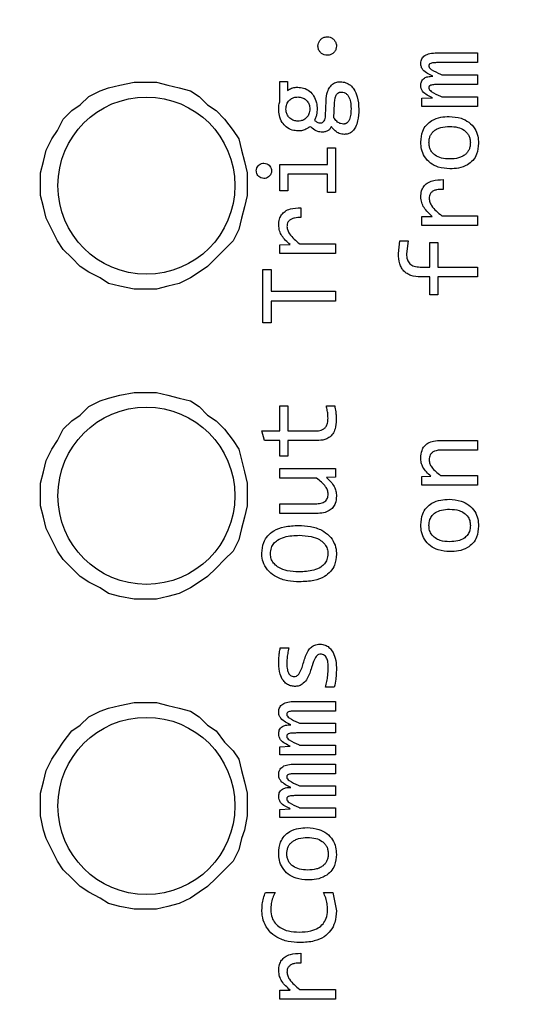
# Model space of a CAD drawing. Header units: millimetres. Extents: x 0 to 420, y 0 to 297.
# Tile 119 of 145: x 203.76 to 205.5, y 191.24 to 194.57. Entities that reach past the tile are written whole.
import ezdxf

# ---------------------------------------------------------------- set-up
doc = ezdxf.new("R2010")
doc.units = ezdxf.units.MM
doc.styles.add('SLDTEXTSTYLE0', font='TXT', dxfattribs={"width": 0.75})
doc.dimstyles.new('SLDDIMSTYLE0', dxfattribs={"dimtxt": 3.5, "dimasz": 3.302, "dimexe": 0, "dimexo": 0.0625, "dimgap": 0.875, "dimtad": 1, "dimlfac": 5, "dimrnd": 1e-09, "dimzin": 12, "dimdsep": 46, "dimtxsty": 'SLDTEXTSTYLE0', "dimsah": 1, "dimcen": 0.09, "dimadec": 0, "dimazin": 3, "dimtfac": 1, "dimtofl": 0, "dimtmove": 0, "dimatfit": 3, "dimfxl": 1, "dimfrac": 2, "dimtolj": 1, "dimtzin": 12, "dimarcsym": 0})

# ---------------------------------------------------------------- blocks, each defined once
blk = doc.blocks.new('_D_2')
at = {"color": 7, "linetype": 'Continuous', "lineweight": 18}
for p, q in [((185.436, 191.7553), (185.436, 250.8462)), ((235.436, 223.7553), (235.436, 250.8462)), ((235.436, 249.8462), (185.436, 249.8462))]:
    blk.add_line(p, q, dxfattribs=at)
for points in [[(185.436, 249.8462), (188.738, 249.3382), (188.738, 250.3542)], [(235.436, 249.8462), (232.134, 250.3542), (232.134, 249.3382)]]:
    blk.add_solid(points, dxfattribs=at)
at = {"color": 7, "linetype": 'Continuous', "lineweight": 18, "insert": (206.5569, 254.3579), "char_height": 3.5, "attachment_point": 1, "style": 'SLDTEXTSTYLE0'}
blk.add_mtext('250', dxfattribs=at)
blk = doc.blocks.new('_D_5')
at = {"color": 7, "linetype": 'Continuous', "lineweight": 18}
for p, q in [((186.436, 221.3553), (271.0027, 221.3553)), ((270.0027, 160.1553), (270.0027, 221.3553)), ((186.436, 160.1553), (271.0027, 160.1553))]:
    blk.add_line(p, q, dxfattribs=at)
for points in [[(270.0027, 221.3553), (269.4947, 218.0533), (270.5107, 218.0533)], [(270.0027, 160.1553), (270.5107, 163.4573), (269.4947, 163.4573)]]:
    blk.add_solid(points, dxfattribs=at)
at = {"color": 7, "linetype": 'Continuous', "lineweight": 18, "insert": (265.491, 186.8762), "char_height": 3.5, "attachment_point": 1, "rotation": 90, "style": 'SLDTEXTSTYLE0'}
blk.add_mtext('306', dxfattribs=at)

msp = doc.modelspace()

# ---------------------------------------------------------------- linework, layer by layer
at = {"color": 7, "linetype": 'Continuous', "lineweight": 25}
for p, q in [((205.1721, 194.4616), (205.3096, 194.4616)), ((205.3096, 194.4616), (205.3096, 194.4287)), ((205.3096, 194.4287), (205.1738, 194.4287)), ((204.639, 194.3647), (204.6657, 194.3647)), ((204.639, 194.2962), (204.639, 194.3647)), ((204.6657, 194.3647), (204.6657, 194.3345)), ((205.1881, 194.3875), (205.3096, 194.3875)), ((205.3096, 194.3875), (205.3096, 194.3547)), ((203.9918, 194.3142), (204.0302, 194.3334)), ((204.0302, 194.3334), (204.059, 194.3429)), ((204.059, 194.3429), (204.0973, 194.3525)), ((204.0973, 194.3525), (204.1453, 194.3621)), ((204.1453, 194.3621), (204.2219, 194.3621)), ((204.2219, 194.3621), (204.2603, 194.3525)), ((204.2603, 194.3525), (204.2987, 194.3429)), ((204.2987, 194.3429), (204.337, 194.3334)), ((204.337, 194.3334), (204.3658, 194.3142)), ((205.3096, 194.3547), (205.1773, 194.3547)), ((203.9631, 194.2854), (203.9918, 194.3142)), ((204.3658, 194.3142), (204.3946, 194.2854)), ((204.7944, 194.2497), (204.7962, 194.2992)), ((205.1207, 194.308), (205.1566, 194.3095)), ((205.1207, 194.2806), (205.1207, 194.308)), ((205.1881, 194.3135), (205.3096, 194.3135)), ((205.3096, 194.3135), (205.3096, 194.2806)), ((203.9055, 194.2375), (203.9343, 194.2662)), ((203.9343, 194.2662), (203.9631, 194.2854)), ((204.3946, 194.2854), (204.4233, 194.2662)), ((204.4233, 194.2662), (204.4521, 194.2375)), ((204.8228, 194.2415), (204.8246, 194.2909)), ((205.3096, 194.2806), (205.1207, 194.2806)), ((203.8863, 194.1991), (203.9055, 194.2375)), ((204.4521, 194.2375), (204.4809, 194.1991)), ((203.8672, 194.1703), (203.8863, 194.1991)), ((204.4809, 194.1991), (204.5, 194.1703)), ((203.848, 194.132), (203.8672, 194.1703)), ((204.5, 194.1703), (204.5096, 194.132)), ((203.8384, 194.0936), (203.848, 194.132)), ((204.5096, 194.132), (204.5192, 194.0936)), ((204.8006, 194.1401), (204.8279, 194.1401)), ((204.8006, 194.0839), (204.8006, 194.1401)), ((204.8279, 194.1401), (204.8279, 193.9887)), ((203.8288, 194.0553), (203.8384, 194.0936)), ((204.5192, 194.0936), (204.5288, 194.0553)), ((204.639, 194.0839), (204.8006, 194.0839)), ((204.639, 193.9949), (204.639, 194.0839)), ((203.8288, 193.9786), (203.8288, 194.0553)), ((204.5288, 194.0553), (204.5288, 193.9786)), ((204.6662, 194.0509), (204.6662, 193.9949)), ((204.8006, 194.0509), (204.6662, 194.0509)), ((204.8006, 193.9887), (204.8006, 194.0509)), ((205.1928, 194.0327), (205.1928, 193.9996)), ((203.8384, 193.9402), (203.8288, 193.9786)), ((204.5288, 193.9786), (204.5192, 193.9402)), ((204.6662, 193.9949), (204.639, 193.9949)), ((204.8279, 193.9887), (204.8006, 193.9887)), ((203.848, 193.9018), (203.8384, 193.9402)), ((204.5192, 193.9402), (204.5096, 193.9018)), ((204.7111, 193.9374), (204.7111, 193.9043)), ((203.8672, 193.8635), (203.848, 193.9018)), ((204.5096, 193.9018), (204.5, 193.8635)), ((205.1207, 193.9075), (205.1555, 193.9084)), ((205.1207, 193.8776), (205.1207, 193.9075)), ((205.1884, 193.9106), (205.3096, 193.9106)), ((205.3096, 193.9106), (205.3096, 193.8776)), ((205.3096, 193.8776), (205.1207, 193.8776)), ((203.8863, 193.8251), (203.8672, 193.8635)), ((204.5, 193.8635), (204.4809, 193.8251)), ((203.9055, 193.7964), (203.8863, 193.8251)), ((204.4809, 193.8251), (204.4233, 193.7676)), ((204.639, 193.8122), (204.6739, 193.8131)), ((204.639, 193.7822), (204.639, 193.8122)), ((204.7067, 193.8153), (204.8279, 193.8153)), ((204.8279, 193.8153), (204.8279, 193.7822)), ((205.0414, 193.7821), (205.046, 193.8255)), ((205.046, 193.8255), (205.0742, 193.8255)), ((205.0742, 193.8255), (205.0687, 193.781)), ((205.148, 193.8198), (205.1754, 193.8198)), ((205.148, 193.7367), (205.148, 193.8198)), ((205.1754, 193.8198), (205.1754, 193.7367)), ((203.9343, 193.7676), (203.9055, 193.7964)), ((203.9631, 193.7388), (203.9343, 193.7676)), ((204.4233, 193.7676), (204.3946, 193.7388)), ((204.8279, 193.7822), (204.639, 193.7822)), ((203.9918, 193.7197), (203.9631, 193.7388)), ((204.3946, 193.7388), (204.3658, 193.7197)), ((205.115, 193.7367), (205.148, 193.7367)), ((205.1754, 193.7367), (205.3096, 193.7367)), ((205.3096, 193.7367), (205.3096, 193.7034)), ((204.0302, 193.7005), (203.9918, 193.7197)), ((204.059, 193.6813), (204.0302, 193.7005)), ((204.337, 193.7005), (204.2987, 193.6813)), ((204.3658, 193.7197), (204.337, 193.7005)), ((204.582, 193.7282), (204.6106, 193.7282)), ((204.582, 193.5484), (204.582, 193.7282)), ((204.6106, 193.7282), (204.6106, 193.6553)), ((205.148, 193.7034), (205.1167, 193.7034)), ((205.148, 193.6426), (205.148, 193.7034)), ((205.1754, 193.7034), (205.1754, 193.6426)), ((205.3096, 193.7034), (205.1754, 193.7034)), ((204.0973, 193.6717), (204.059, 193.6813)), ((204.1453, 193.6621), (204.0973, 193.6717)), ((204.2603, 193.6717), (204.2219, 193.6621)), ((204.2987, 193.6813), (204.2603, 193.6717)), ((204.2219, 193.6621), (204.1453, 193.6621)), ((204.6106, 193.6553), (204.8279, 193.6553)), ((204.8279, 193.6553), (204.8279, 193.6213)), ((205.1754, 193.6426), (205.148, 193.6426)), ((204.6106, 193.6213), (204.6106, 193.5484)), ((204.8279, 193.6213), (204.6106, 193.6213)), ((204.6106, 193.5484), (204.582, 193.5484)), ((204.059, 193.2931), (204.0973, 193.3027)), ((204.0973, 193.3027), (204.1453, 193.3123)), ((204.1453, 193.3123), (204.2219, 193.3123)), ((204.2219, 193.3123), (204.2603, 193.3027)), ((204.2603, 193.3027), (204.2987, 193.2931)), ((203.9918, 193.2643), (204.0302, 193.2835)), ((204.0302, 193.2835), (204.059, 193.2931)), ((204.2987, 193.2931), (204.337, 193.2835)), ((204.337, 193.2835), (204.3658, 193.2643)), ((204.639, 193.2668), (204.6666, 193.2668)), ((204.639, 193.182), (204.639, 193.2668)), ((204.6666, 193.2668), (204.6666, 193.182)), ((204.7971, 193.2668), (204.8253, 193.2668)), ((203.9343, 193.2164), (203.9631, 193.2355)), ((203.9631, 193.2355), (203.9918, 193.2643)), ((204.3658, 193.2643), (204.3946, 193.2355)), ((204.3946, 193.2355), (204.4233, 193.2164)), ((203.9055, 193.1876), (203.9343, 193.2164)), ((204.4233, 193.2164), (204.4521, 193.1876)), ((203.8863, 193.1492), (203.9055, 193.1876)), ((204.4521, 193.1876), (204.4809, 193.1492)), ((204.5787, 193.182), (204.639, 193.182)), ((204.587, 193.1491), (204.5787, 193.182)), ((204.6666, 193.182), (204.7625, 193.182)), ((203.8672, 193.1205), (203.8863, 193.1492)), ((204.4809, 193.1492), (204.5, 193.1205)), ((204.639, 193.1491), (204.587, 193.1491)), ((204.639, 193.0962), (204.639, 193.1491)), ((204.6666, 193.1491), (204.6666, 193.0962)), ((204.7651, 193.1491), (204.6666, 193.1491)), ((205.1862, 193.15), (205.3096, 193.15)), ((205.3096, 193.15), (205.3096, 193.1172)), ((203.848, 193.0821), (203.8672, 193.1205)), ((204.5, 193.1205), (204.5192, 193.0438)), ((205.3096, 193.1172), (205.1888, 193.1172)), ((203.8384, 193.0438), (203.848, 193.0821)), ((204.6666, 193.0962), (204.639, 193.0962)), ((203.8288, 193.0054), (203.8384, 193.0438)), ((204.5192, 193.0438), (204.5288, 193.0054)), ((204.639, 193.0546), (204.8279, 193.0546)), ((204.639, 193.0217), (204.639, 193.0546)), ((204.8279, 193.0546), (204.8279, 193.025)), ((203.8288, 192.9287), (203.8288, 193.0054)), ((204.5288, 193.0054), (204.5288, 192.9287)), ((204.7642, 193.0217), (204.639, 193.0217)), ((204.8279, 193.025), (204.7975, 193.0239)), ((205.1207, 193.0273), (205.1511, 193.0286)), ((205.1207, 192.998), (205.1207, 193.0273)), ((205.3096, 192.998), (205.1207, 192.998)), ((205.1842, 193.0308), (205.3096, 193.0308)), ((205.3096, 193.0308), (205.3096, 192.998)), ((204.639, 192.9353), (204.7598, 192.9353)), ((204.639, 192.9025), (204.639, 192.9353)), ((203.8384, 192.8903), (203.8288, 192.9287)), ((204.5288, 192.9287), (204.5192, 192.8903)), ((204.7625, 192.9025), (204.639, 192.9025)), ((203.848, 192.852), (203.8384, 192.8903)), ((204.5192, 192.8903), (204.5096, 192.852)), ((203.8672, 192.8136), (203.848, 192.852)), ((204.5096, 192.852), (204.5, 192.8136)), ((203.8863, 192.7753), (203.8672, 192.8136)), ((204.5, 192.8136), (204.4809, 192.7753)), ((203.9055, 192.7465), (203.8863, 192.7753)), ((204.4809, 192.7753), (204.4521, 192.7465)), ((203.9343, 192.7177), (203.9055, 192.7465)), ((204.4521, 192.7465), (204.4233, 192.7177)), ((203.9631, 192.689), (203.9343, 192.7177)), ((204.4233, 192.7177), (204.3946, 192.689)), ((203.9918, 192.6698), (203.9631, 192.689)), ((204.0302, 192.6506), (203.9918, 192.6698)), ((204.3658, 192.6698), (204.337, 192.6506)), ((204.3946, 192.689), (204.3658, 192.6698)), ((204.059, 192.6314), (204.0302, 192.6506)), ((204.0973, 192.6219), (204.059, 192.6314)), ((204.2987, 192.6314), (204.2603, 192.6219)), ((204.337, 192.6506), (204.2987, 192.6314)), ((204.1453, 192.6123), (204.0973, 192.6219)), ((204.2219, 192.6123), (204.1453, 192.6123)), ((204.2603, 192.6219), (204.2219, 192.6123)), ((204.641, 192.4476), (204.6701, 192.4476)), ((204.824, 192.3145), (204.7938, 192.3145)), ((204.6904, 192.2662), (204.8279, 192.2662)), ((204.8279, 192.2662), (204.8279, 192.2334)), ((203.9918, 192.2145), (204.0302, 192.2336)), ((204.0302, 192.2336), (204.059, 192.2432)), ((204.059, 192.2432), (204.0973, 192.2528)), ((204.0973, 192.2528), (204.1453, 192.2624)), ((204.1453, 192.2624), (204.2219, 192.2624)), ((204.2219, 192.2624), (204.2603, 192.2528)), ((204.2603, 192.2528), (204.2987, 192.2432)), ((204.2987, 192.2432), (204.337, 192.2336)), ((204.337, 192.2336), (204.3658, 192.2145)), ((204.8279, 192.2334), (204.6922, 192.2334)), ((203.9631, 192.1857), (203.9918, 192.2145)), ((204.3658, 192.2145), (204.3946, 192.1857)), ((203.9055, 192.1282), (203.9343, 192.1665)), ((203.9343, 192.1665), (203.9631, 192.1857)), ((204.3946, 192.1857), (204.4233, 192.1665)), ((204.4233, 192.1665), (204.4521, 192.1282)), ((204.7065, 192.1922), (204.8279, 192.1922)), ((204.8279, 192.1922), (204.8279, 192.1593)), ((204.8279, 192.1593), (204.6957, 192.1593)), ((203.8672, 192.0706), (203.8863, 192.0994)), ((203.8863, 192.0994), (203.9055, 192.1282)), ((204.4521, 192.1282), (204.4809, 192.0994)), ((204.4809, 192.0994), (204.5, 192.0706)), ((204.639, 192.1126), (204.675, 192.1142)), ((204.639, 192.0853), (204.639, 192.1126)), ((204.7065, 192.1181), (204.8279, 192.1181)), ((204.8279, 192.1181), (204.8279, 192.0853)), ((203.848, 192.0322), (203.8672, 192.0706)), ((204.5, 192.0706), (204.5096, 192.0322)), ((204.8279, 192.0853), (204.639, 192.0853)), ((203.8384, 191.9939), (203.848, 192.0322)), ((204.5096, 192.0322), (204.5192, 191.9939)), ((204.6904, 192.0542), (204.8279, 192.0542)), ((204.8279, 192.0542), (204.8279, 192.0214)), ((204.8279, 192.0214), (204.6922, 192.0214)), ((203.8288, 191.9556), (203.8384, 191.9939)), ((204.5192, 191.9939), (204.5288, 191.9556)), ((204.7065, 191.9802), (204.8279, 191.9802)), ((204.8279, 191.9802), (204.8279, 191.9473)), ((203.8288, 191.8788), (203.8288, 191.9556)), ((204.5288, 191.9556), (204.5288, 191.8788)), ((204.8279, 191.9473), (204.6957, 191.9473)), ((204.639, 191.9006), (204.675, 191.9021)), ((204.639, 191.8733), (204.639, 191.9006)), ((204.7065, 191.9061), (204.8279, 191.9061)), ((204.8279, 191.9061), (204.8279, 191.8733)), ((203.8384, 191.8309), (203.8288, 191.8788)), ((204.5288, 191.8788), (204.5192, 191.8309)), ((204.8279, 191.8733), (204.639, 191.8733)), ((203.848, 191.8021), (203.8384, 191.8309)), ((203.8863, 191.7254), (203.848, 191.8021)), ((204.5096, 191.8021), (204.5, 191.7638)), ((204.5192, 191.8309), (204.5096, 191.8021)), ((204.5, 191.7638), (204.4809, 191.7254)), ((203.9055, 191.6966), (203.8863, 191.7254)), ((204.4809, 191.7254), (204.4521, 191.6966)), ((203.9343, 191.6679), (203.9055, 191.6966)), ((203.9631, 191.6391), (203.9343, 191.6679)), ((204.4233, 191.6679), (204.3946, 191.6391)), ((204.4521, 191.6966), (204.4233, 191.6679)), ((203.9918, 191.6199), (203.9631, 191.6391)), ((204.3946, 191.6391), (204.3658, 191.6199)), ((204.0302, 191.6007), (203.9918, 191.6199)), ((204.059, 191.5816), (204.0302, 191.6007)), ((204.337, 191.6007), (204.2987, 191.5816)), ((204.3658, 191.6199), (204.337, 191.6007)), ((204.5908, 191.6196), (204.6236, 191.6196)), ((204.7871, 191.6196), (204.8187, 191.6196)), ((204.8187, 191.6196), (204.831, 191.5577)), ((204.0973, 191.572), (204.059, 191.5816)), ((204.1453, 191.5624), (204.0973, 191.572)), ((204.2603, 191.572), (204.2219, 191.5624)), ((204.2987, 191.5816), (204.2603, 191.572)), ((204.2219, 191.5624), (204.1453, 191.5624)), ((204.7111, 191.4134), (204.7111, 191.3804)), ((204.639, 191.2882), (204.6739, 191.2891)), ((204.639, 191.2583), (204.639, 191.2882)), ((204.7067, 191.2913), (204.8279, 191.2913)), ((204.8279, 191.2913), (204.8279, 191.2583)), ((204.8279, 191.2583), (204.639, 191.2583))]:
    msp.add_line(p, q, dxfattribs=at)
for centre in [(204.1873, 194.0123), (204.1873, 192.9623), (204.1873, 191.9123)]:
    msp.add_circle(centre, 0.3, dxfattribs=at)
for points, knots in [([(204.7686, 194.4848), (204.7689, 194.4882), (204.7696, 194.4951), (204.7748, 194.5044), (204.7826, 194.5116), (204.7916, 194.5156), (204.7976, 194.5159), (204.8001, 194.5161)], [0, 0, 0, 0, 0.205922, 0.418751, 0.63413, 0.845747, 1, 1, 1, 1]), ([(204.8001, 194.5161), (204.8035, 194.5158), (204.8104, 194.5152), (204.8196, 194.5099), (204.8267, 194.5021), (204.8307, 194.4932), (204.8311, 194.4873), (204.8312, 194.4848)], [0, 0, 0, 0, 0.207761, 0.417805, 0.633144, 0.848752, 1, 1, 1, 1]), ([(204.8001, 194.4535), (204.7968, 194.4538), (204.7898, 194.4544), (204.7803, 194.4596), (204.7731, 194.4676), (204.7691, 194.4765), (204.7688, 194.4824), (204.7686, 194.4848)], [0, 0, 0, 0, 0.205642, 0.424851, 0.638614, 0.853266, 1, 1, 1, 1]), ([(204.8312, 194.4848), (204.8309, 194.4814), (204.8303, 194.4745), (204.8251, 194.4652), (204.8172, 194.458), (204.8084, 194.454), (204.8025, 194.4537), (204.8001, 194.4535)], [0, 0, 0, 0, 0.207456, 0.4239, 0.637464, 0.856167, 1, 1, 1, 1]), ([(205.1172, 194.4259), (205.1173, 194.4287), (205.1176, 194.4341), (205.1203, 194.4416), (205.1247, 194.448), (205.1335, 194.4551), (205.1498, 194.4608), (205.164, 194.4613), (205.1721, 194.4616)], [0, 0, 0, 0, 0.113767, 0.217835, 0.319076, 0.424913, 0.673885, 1, 1, 1, 1]), ([(205.1582, 194.3827), (205.1521, 194.3855), (205.14, 194.3911), (205.1258, 194.4014), (205.1181, 194.4141), (205.1175, 194.4218), (205.1172, 194.4259)], [0, 0, 0, 0, 0.31625, 0.635739, 0.810009, 1, 1, 1, 1]), ([(205.1738, 194.4287), (205.1691, 194.4287), (205.1622, 194.4286), (205.1536, 194.4273), (205.149, 194.4257), (205.1462, 194.4236), (205.1448, 194.4211), (205.1445, 194.419), (205.1445, 194.4179), (205.1445, 194.4177)], [0, 0, 0, 0, 0.408585, 0.594688, 0.749913, 0.823429, 0.897766, 0.988773, 1, 1, 1, 1]), ([(205.1445, 194.4177), (205.1446, 194.4165), (205.1448, 194.4141), (205.1475, 194.4097), (205.1598, 194.4), (205.1747, 194.394), (205.1866, 194.3883), (205.1881, 194.3875)], [0, 0, 0, 0, 0.065091, 0.130118, 0.275725, 0.908164, 1, 1, 1, 1]), ([(205.1172, 194.3514), (205.1175, 194.3556), (205.118, 194.3627), (205.123, 194.3714), (205.1305, 194.3776), (205.1425, 194.3821), (205.1523, 194.3824), (205.1582, 194.3827)], [0, 0, 0, 0, 0.213067, 0.357279, 0.501566, 0.700922, 1, 1, 1, 1]), ([(204.6657, 194.3345), (204.6701, 194.3373), (204.6791, 194.3431), (204.6913, 194.3453), (204.6983, 194.3455), (204.6999, 194.3455)], [0, 0, 0, 0, 0.42764, 0.869637, 1, 1, 1, 1]), ([(204.6999, 194.3455), (204.7066, 194.345), (204.7212, 194.3439), (204.7405, 194.3334), (204.7558, 194.3158), (204.7644, 194.2945), (204.7654, 194.2788), (204.7658, 194.2717)], [0, 0, 0, 0, 0.182601, 0.392004, 0.576066, 0.806811, 1, 1, 1, 1]), ([(204.7962, 194.2992), (204.7971, 194.3098), (204.7985, 194.3262), (204.8082, 194.3465), (204.8206, 194.3585), (204.8338, 194.3636), (204.8416, 194.3639), (204.8444, 194.364)], [0, 0, 0, 0, 0.348862, 0.542501, 0.737895, 0.906935, 1, 1, 1, 1]), ([(204.8444, 194.364), (204.8506, 194.3634), (204.8629, 194.3622), (204.879, 194.3528), (204.8932, 194.3366), (204.9051, 194.309), (204.9063, 194.2854), (204.907, 194.2713)], [0, 0, 0, 0, 0.147756, 0.294127, 0.435317, 0.661553, 1, 1, 1, 1]), ([(205.1566, 194.3095), (205.1506, 194.3124), (205.1386, 194.3183), (205.1246, 194.3287), (205.1179, 194.3411), (205.1174, 194.3481), (205.1172, 194.3514)], [0, 0, 0, 0, 0.328218, 0.660028, 0.837061, 1, 1, 1, 1]), ([(205.1773, 194.3547), (205.1729, 194.3546), (205.1639, 194.3545), (205.1537, 194.3535), (205.1479, 194.3508), (205.1459, 194.349), (205.1447, 194.3465), (205.1446, 194.3446), (205.1445, 194.3435)], [0, 0, 0, 0, 0.352782, 0.707317, 0.788022, 0.848852, 0.909866, 1, 1, 1, 1]), ([(205.1445, 194.3435), (205.1446, 194.3423), (205.1449, 194.3399), (205.1475, 194.3354), (205.1599, 194.3256), (205.1747, 194.3194), (205.1868, 194.3141), (205.1881, 194.3135)], [0, 0, 0, 0, 0.064616, 0.128947, 0.276226, 0.918747, 1, 1, 1, 1]), ([(204.6602, 194.2717), (204.6607, 194.2772), (204.6616, 194.2879), (204.67, 194.3011), (204.6812, 194.309), (204.6917, 194.3121), (204.6981, 194.3124), (204.7005, 194.3125)], [0, 0, 0, 0, 0.257694, 0.496778, 0.701337, 0.884985, 1, 1, 1, 1]), ([(204.7005, 194.3125), (204.7055, 194.312), (204.7153, 194.311), (204.7281, 194.3036), (204.7367, 194.2929), (204.7406, 194.2818), (204.741, 194.2747), (204.7411, 194.2717)], [0, 0, 0, 0, 0.22952, 0.459272, 0.668882, 0.861081, 1, 1, 1, 1]), ([(204.8246, 194.2909), (204.825, 194.2963), (204.8257, 194.3057), (204.8291, 194.3169), (204.8337, 194.3239), (204.839, 194.3276), (204.8441, 194.3289), (204.847, 194.329), (204.848, 194.329)], [0, 0, 0, 0, 0.326684, 0.562415, 0.693287, 0.825334, 0.940812, 1, 1, 1, 1]), ([(204.848, 194.329), (204.8514, 194.3286), (204.8579, 194.3279), (204.8667, 194.3223), (204.8744, 194.3117), (204.8801, 194.2948), (204.8805, 194.281), (204.8808, 194.2735)], [0, 0, 0, 0, 0.14214, 0.270318, 0.422242, 0.684936, 1, 1, 1, 1]), ([(204.6355, 194.2715), (204.6356, 194.2748), (204.6358, 194.2806), (204.6371, 194.2889), (204.6384, 194.2937), (204.639, 194.2962)], [0, 0, 0, 0, 0.400329, 0.698917, 1, 1, 1, 1]), ([(204.7014, 194.1976), (204.6947, 194.1981), (204.6801, 194.1992), (204.6608, 194.2097), (204.6456, 194.2273), (204.6368, 194.2486), (204.6359, 194.2643), (204.6355, 194.2715)], [0, 0, 0, 0, 0.182578, 0.391955, 0.575978, 0.805126, 1, 1, 1, 1]), ([(204.7005, 194.2307), (204.6958, 194.2312), (204.6861, 194.2321), (204.6736, 194.2393), (204.665, 194.2499), (204.6607, 194.2611), (204.6603, 194.2685), (204.6602, 194.2717)], [0, 0, 0, 0, 0.223182, 0.449177, 0.653835, 0.852777, 1, 1, 1, 1]), ([(204.7411, 194.2717), (204.7406, 194.2659), (204.7397, 194.2558), (204.732, 194.2432), (204.722, 194.2352), (204.711, 194.2312), (204.7038, 194.2309), (204.7005, 194.2307)], [0, 0, 0, 0, 0.2641998, 0.465315, 0.6672148, 0.849694, 1, 1, 1, 1]), ([(204.7658, 194.2717), (204.7655, 194.2664), (204.7651, 194.2572), (204.7622, 194.2441), (204.7587, 194.2368), (204.757, 194.2331)], [0, 0, 0, 0, 0.395849, 0.693539, 1, 1, 1, 1]), ([(204.8808, 194.2735), (204.8804, 194.2608), (204.88, 194.2443), (204.8712, 194.2277), (204.8649, 194.2227), (204.8597, 194.221), (204.8564, 194.2208), (204.8552, 194.2208)], [0, 0, 0, 0, 0.577856, 0.750512, 0.848256, 0.946226, 1, 1, 1, 1]), ([(204.907, 194.2713), (204.9066, 194.2578), (204.9058, 194.2369), (204.8976, 194.2119), (204.8881, 194.1976), (204.8769, 194.1894), (204.8666, 194.1863), (204.8603, 194.186), (204.8581, 194.186)], [0, 0, 0, 0, 0.36627, 0.567382, 0.711948, 0.826645, 0.941162, 1, 1, 1, 1]), ([(204.757, 194.2331), (204.7599, 194.2311), (204.7645, 194.2279), (204.7715, 194.2249), (204.7754, 194.2246), (204.7774, 194.2245)], [0, 0, 0, 0, 0.480424, 0.731485, 1, 1, 1, 1]), ([(204.7774, 194.2245), (204.7789, 194.2247), (204.7818, 194.2249), (204.7861, 194.2274), (204.7903, 194.2322), (204.7936, 194.24), (204.7941, 194.2462), (204.7944, 194.2497)], [0, 0, 0, 0, 0.129753, 0.259698, 0.43628, 0.694119, 1, 1, 1, 1]), ([(204.8552, 194.2208), (204.8519, 194.2211), (204.8447, 194.2216), (204.8333, 194.2278), (204.8268, 194.2357), (204.8233, 194.2408), (204.8228, 194.2415)], [0, 0, 0, 0, 0.251817, 0.536206, 0.937711, 1, 1, 1, 1]), ([(205.1172, 194.1596), (205.1182, 194.1724), (205.12, 194.1933), (205.1353, 194.2185), (205.1565, 194.2355), (205.1838, 194.2449), (205.2039, 194.2458), (205.2135, 194.2463)], [0, 0, 0, 0, 0.25756, 0.422809, 0.588337, 0.804258, 1, 1, 1, 1]), ([(205.2135, 194.2463), (205.2271, 194.2453), (205.2506, 194.2435), (205.281, 194.2282), (205.3007, 194.2065), (205.3115, 194.181), (205.3124, 194.1639), (205.3129, 194.1557)], [0, 0, 0, 0, 0.267713, 0.463614, 0.660669, 0.837728, 1, 1, 1, 1]), ([(204.742, 194.2126), (204.7387, 194.2101), (204.7309, 194.204), (204.7169, 194.1982), (204.7063, 194.1978), (204.7014, 194.1976)], [0, 0, 0, 0, 0.283372, 0.669361, 1, 1, 1, 1]), ([(204.7834, 194.1932), (204.7781, 194.1938), (204.7655, 194.195), (204.7523, 194.2041), (204.7444, 194.2107), (204.742, 194.2126)], [0, 0, 0, 0, 0.338821, 0.80046, 1, 1, 1, 1]), ([(204.814, 194.2122), (204.8124, 194.2092), (204.8092, 194.2034), (204.8007, 194.1971), (204.7918, 194.1937), (204.7858, 194.1934), (204.7834, 194.1932)], [0, 0, 0, 0, 0.266831, 0.520607, 0.814718, 1, 1, 1, 1]), ([(204.8581, 194.186), (204.8521, 194.1865), (204.8406, 194.1875), (204.8253, 194.1977), (204.818, 194.2071), (204.814, 194.2122)], [0, 0, 0, 0, 0.332584, 0.639605, 1, 1, 1, 1]), ([(205.1449, 194.1577), (205.1451, 194.1618), (205.1455, 194.1697), (205.1489, 194.1808), (205.1545, 194.1904), (205.1626, 194.1985), (205.1729, 194.2049), (205.1903, 194.2115), (205.2049, 194.2122), (205.215, 194.2128)], [0, 0, 0, 0, 0.122245, 0.23419, 0.341466, 0.450416, 0.570528, 0.699472, 1, 1, 1, 1]), ([(205.215, 194.2128), (205.2244, 194.2123), (205.2415, 194.2114), (205.2615, 194.2027), (205.2735, 194.1921), (205.2803, 194.182), (205.2845, 194.1703), (205.2849, 194.162), (205.2851, 194.1577)], [0, 0, 0, 0, 0.277646, 0.511189, 0.634231, 0.751635, 0.87111, 1, 1, 1, 1]), ([(205.2161, 194.0691), (205.2026, 194.0701), (205.179, 194.0718), (205.1487, 194.0875), (205.1291, 194.1092), (205.1185, 194.1346), (205.1176, 194.1516), (205.1172, 194.1596)], [0, 0, 0, 0, 0.268524, 0.465092, 0.662738, 0.841003, 1, 1, 1, 1]), ([(205.215, 194.1026), (205.2057, 194.103), (205.1885, 194.1039), (205.1685, 194.1126), (205.1565, 194.1232), (205.1497, 194.1333), (205.1456, 194.145), (205.1452, 194.1533), (205.1449, 194.1577)], [0, 0, 0, 0, 0.277634, 0.511179, 0.634233, 0.751627, 0.871107, 1, 1, 1, 1]), ([(205.2851, 194.1577), (205.2849, 194.1535), (205.2846, 194.1457), (205.2812, 194.1346), (205.2755, 194.1249), (205.2675, 194.1169), (205.2572, 194.1104), (205.2398, 194.1038), (205.2252, 194.1031), (205.215, 194.1026)], [0, 0, 0, 0, 0.12225, 0.234201, 0.341469, 0.450423, 0.570519, 0.699475, 1, 1, 1, 1]), ([(205.3129, 194.1557), (205.3118, 194.1429), (205.3101, 194.1221), (205.2948, 194.0969), (205.2736, 194.08), (205.2462, 194.0704), (205.2259, 194.0695), (205.2161, 194.0691)], [0, 0, 0, 0, 0.256893, 0.421178, 0.585663, 0.801734, 1, 1, 1, 1]), ([(204.5597, 194.0623), (204.5601, 194.0657), (204.5607, 194.0721), (204.566, 194.08), (204.5728, 194.0855), (204.5798, 194.0879), (204.5841, 194.0881), (204.5855, 194.0881)], [0, 0, 0, 0, 0.2520328, 0.4661204, 0.681613, 0.8969491, 1, 1, 1, 1]), ([(204.5855, 194.0881), (204.5889, 194.0877), (204.5953, 194.087), (204.6032, 194.0818), (204.6086, 194.0749), (204.6111, 194.068), (204.6112, 194.0637), (204.6113, 194.0623)], [0, 0, 0, 0, 0.2523587, 0.4681895, 0.6824125, 0.8965561, 1, 1, 1, 1]), ([(204.5855, 194.0365), (204.5821, 194.0369), (204.5757, 194.0376), (204.5678, 194.0428), (204.5624, 194.0497), (204.5599, 194.0566), (204.5598, 194.0609), (204.5597, 194.0623)], [0, 0, 0, 0, 0.252005, 0.466098, 0.681603, 0.896911, 1, 1, 1, 1]), ([(204.6113, 194.0623), (204.6109, 194.0589), (204.6103, 194.0526), (204.605, 194.0447), (204.5982, 194.0393), (204.5912, 194.0368), (204.5869, 194.0366), (204.5855, 194.0365)], [0, 0, 0, 0, 0.252112, 0.466259, 0.681955, 0.893238, 1, 1, 1, 1]), ([(205.1172, 193.9743), (205.1176, 193.9811), (205.1184, 193.9933), (205.1262, 194.0096), (205.139, 194.0221), (205.1616, 194.0321), (205.1805, 194.0325), (205.1928, 194.0327)], [0, 0, 0, 0, 0.184999, 0.335073, 0.485492, 0.667259, 1, 1, 1, 1]), ([(205.1928, 193.9996), (205.1853, 193.9996), (205.1742, 193.9995), (205.1605, 193.9953), (205.1523, 193.9896), (205.1473, 193.9821), (205.1456, 193.975), (205.1454, 193.9709), (205.1454, 193.9695)], [0, 0, 0, 0, 0.34635, 0.519646, 0.662618, 0.806278, 0.934342, 1, 1, 1, 1]), ([(205.1555, 193.9084), (205.1455, 193.9176), (205.1309, 193.9309), (205.1191, 193.9549), (205.1178, 193.9677), (205.1172, 193.9743)], [0, 0, 0, 0, 0.513648, 0.747713, 1, 1, 1, 1]), ([(205.1454, 193.9695), (205.1458, 193.9651), (205.1467, 193.9562), (205.1553, 193.9413), (205.1694, 193.926), (205.182, 193.9158), (205.1884, 193.9106)], [0, 0, 0, 0, 0.17465, 0.352568, 0.671908, 1, 1, 1, 1]), ([(204.6355, 193.879), (204.6359, 193.8857), (204.6367, 193.898), (204.6446, 193.9143), (204.6574, 193.9267), (204.68, 193.9367), (204.6989, 193.9371), (204.7111, 193.9374)], [0, 0, 0, 0, 0.185002, 0.335078, 0.485488, 0.667257, 1, 1, 1, 1]), ([(204.7111, 193.9043), (204.7037, 193.9043), (204.6926, 193.9042), (204.6789, 193.9), (204.6707, 193.8943), (204.6656, 193.8867), (204.6639, 193.8796), (204.6638, 193.8755), (204.6637, 193.8741)], [0, 0, 0, 0, 0.346333, 0.519656, 0.662608, 0.806272, 0.934338, 1, 1, 1, 1]), ([(204.6739, 193.8131), (204.6638, 193.8222), (204.6492, 193.8356), (204.6374, 193.8596), (204.6362, 193.8723), (204.6355, 193.879)], [0, 0, 0, 0, 0.51364, 0.747714, 1, 1, 1, 1]), ([(204.6637, 193.8741), (204.6642, 193.8697), (204.6651, 193.8608), (204.6737, 193.846), (204.6877, 193.8307), (204.7003, 193.8205), (204.7067, 193.8153)], [0, 0, 0, 0, 0.174646, 0.352575, 0.671904, 1, 1, 1, 1]), ([(205.1167, 193.7034), (205.1055, 193.7041), (205.0894, 193.7051), (205.0707, 193.7139), (205.0597, 193.7227), (205.0513, 193.7342), (205.0429, 193.7538), (205.042, 193.7704), (205.0414, 193.7821)], [0, 0, 0, 0, 0.267527, 0.382591, 0.492145, 0.60286, 0.721214, 1, 1, 1, 1]), ([(205.0687, 193.781), (205.0691, 193.7744), (205.0697, 193.765), (205.0749, 193.754), (205.08, 193.7475), (205.0868, 193.7426), (205.0983, 193.7376), (205.1081, 193.7371), (205.115, 193.7367)], [0, 0, 0, 0, 0.2674191, 0.3824431, 0.4919862, 0.6027207, 0.7211037, 1, 1, 1, 1]), ([(204.8028, 193.2247), (204.8027, 193.228), (204.8025, 193.2368), (204.8006, 193.2509), (204.7983, 193.2615), (204.7971, 193.2668)], [0, 0, 0, 0, 0.235102, 0.616167, 1, 1, 1, 1]), ([(204.8253, 193.2668), (204.8267, 193.2603), (204.8291, 193.2492), (204.8303, 193.2334), (204.8305, 193.2242), (204.8306, 193.2196)], [0, 0, 0, 0, 0.421427, 0.710168, 1, 1, 1, 1]), ([(204.7625, 193.182), (204.7681, 193.1823), (204.7773, 193.1828), (204.789, 193.1886), (204.7969, 193.197), (204.802, 193.2095), (204.8025, 193.2192), (204.8028, 193.2247)], [0, 0, 0, 0, 0.249891, 0.409041, 0.568999, 0.754572, 1, 1, 1, 1]), ([(204.8306, 193.2196), (204.83, 193.2091), (204.8292, 193.1925), (204.8198, 193.1715), (204.8072, 193.1589), (204.7884, 193.1504), (204.7741, 193.1496), (204.7651, 193.1491)], [0, 0, 0, 0, 0.284257, 0.448347, 0.613839, 0.757993, 1, 1, 1, 1]), ([(205.1172, 193.091), (205.1178, 193.0995), (205.1188, 193.1135), (205.1285, 193.1304), (205.1422, 193.1418), (205.1621, 193.149), (205.1776, 193.1497), (205.1862, 193.15)], [0, 0, 0, 0, 0.245341, 0.39888, 0.552699, 0.752911, 1, 1, 1, 1]), ([(205.1888, 193.1172), (205.18, 193.1168), (205.1681, 193.1162), (205.1548, 193.1087), (205.1488, 193.1014), (205.1458, 193.0928), (205.1455, 193.0871), (205.1454, 193.0844)], [0, 0, 0, 0, 0.416465, 0.570041, 0.724666, 0.864969, 1, 1, 1, 1]), ([(205.1511, 193.0286), (205.1411, 193.038), (205.1272, 193.0511), (205.118, 193.0743), (205.1175, 193.0853), (205.1172, 193.091)], [0, 0, 0, 0, 0.5524469, 0.7686258, 1, 1, 1, 1]), ([(205.1454, 193.0844), (205.1458, 193.0798), (205.1466, 193.0707), (205.159, 193.051), (205.1733, 193.0395), (205.1842, 193.0308)], [0, 0, 0, 0, 0.199839, 0.391967, 1, 1, 1, 1]), ([(204.8032, 192.9682), (204.8028, 192.9726), (204.802, 192.9815), (204.7898, 193.0014), (204.7753, 193.0129), (204.7642, 193.0217)], [0, 0, 0, 0, 0.194174, 0.383482, 1, 1, 1, 1]), ([(204.7975, 193.0239), (204.8075, 193.0145), (204.8214, 193.0015), (204.8305, 192.9782), (204.831, 192.9672), (204.8312, 192.9616)], [0, 0, 0, 0, 0.55191, 0.76826, 1, 1, 1, 1]), ([(204.7598, 192.9353), (204.7662, 192.9356), (204.7753, 192.936), (204.7861, 192.9396), (204.7924, 192.9432), (204.7974, 192.948), (204.8008, 192.9538), (204.8029, 192.9607), (204.8031, 192.9656), (204.8032, 192.9682)], [0, 0, 0, 0, 0.3082059, 0.4355073, 0.5497746, 0.6566323, 0.7628563, 0.8753588, 1, 1, 1, 1]), ([(204.8312, 192.9616), (204.8306, 192.9528), (204.8296, 192.9388), (204.8199, 192.9219), (204.8063, 192.9106), (204.7864, 192.9035), (204.771, 192.9029), (204.7625, 192.9025)], [0, 0, 0, 0, 0.249849, 0.401664, 0.55378, 0.753239, 1, 1, 1, 1]), ([(205.1172, 192.8637), (205.1182, 192.8765), (205.12, 192.8974), (205.1353, 192.9226), (205.1565, 192.9396), (205.1838, 192.949), (205.2039, 192.9499), (205.2135, 192.9504)], [0, 0, 0, 0, 0.257559, 0.422808, 0.588338, 0.804258, 1, 1, 1, 1]), ([(205.2135, 192.9504), (205.2271, 192.9494), (205.2506, 192.9476), (205.281, 192.9323), (205.3007, 192.9106), (205.3115, 192.8851), (205.3124, 192.868), (205.3129, 192.8598)], [0, 0, 0, 0, 0.267713, 0.463615, 0.66067, 0.837729, 1, 1, 1, 1]), ([(205.1449, 192.8618), (205.1455, 192.8686), (205.1465, 192.8806), (205.1551, 192.8958), (205.1686, 192.9074), (205.1891, 192.9157), (205.2057, 192.9164), (205.215, 192.9169)], [0, 0, 0, 0, 0.201386, 0.354527, 0.50768, 0.72403, 1, 1, 1, 1]), ([(205.215, 192.9169), (205.2258, 192.9162), (205.2431, 192.9151), (205.2648, 192.9049), (205.2781, 192.8913), (205.2845, 192.8758), (205.2849, 192.8659), (205.2851, 192.8618)], [0, 0, 0, 0, 0.320305, 0.512044, 0.705287, 0.875231, 1, 1, 1, 1]), ([(204.5784, 192.7683), (204.5795, 192.7806), (204.5812, 192.8018), (204.5976, 192.8278), (204.6216, 192.847), (204.6579, 192.8599), (204.6869, 192.8612), (204.7032, 192.862)], [0, 0, 0, 0, 0.207367, 0.357325, 0.507124, 0.723811, 1, 1, 1, 1]), ([(204.7032, 192.862), (204.7166, 192.8614), (204.7435, 192.8604), (204.7794, 192.8484), (204.8081, 192.8286), (204.825, 192.803), (204.8307, 192.7804), (204.8311, 192.7679), (204.8312, 192.7645)], [0, 0, 0, 0, 0.222469, 0.446323, 0.618848, 0.79259, 0.944288, 1, 1, 1, 1]), ([(205.2161, 192.7732), (205.2026, 192.7742), (205.179, 192.7759), (205.1487, 192.7916), (205.1291, 192.8133), (205.1185, 192.8387), (205.1176, 192.8557), (205.1172, 192.8637)], [0, 0, 0, 0, 0.268524, 0.465092, 0.662737, 0.841002, 1, 1, 1, 1]), ([(205.215, 192.8067), (205.2042, 192.8073), (205.187, 192.8084), (205.1653, 192.8187), (205.152, 192.8322), (205.1456, 192.8477), (205.1451, 192.8576), (205.1449, 192.8618)], [0, 0, 0, 0, 0.320293, 0.512034, 0.705289, 0.875228, 1, 1, 1, 1]), ([(205.2851, 192.8618), (205.2846, 192.855), (205.2836, 192.843), (205.275, 192.8278), (205.2616, 192.8162), (205.241, 192.8079), (205.2244, 192.8071), (205.215, 192.8067)], [0, 0, 0, 0, 0.201282, 0.353807, 0.506248, 0.72174, 1, 1, 1, 1]), ([(205.3129, 192.8598), (205.3118, 192.847), (205.3101, 192.8262), (205.2948, 192.801), (205.2736, 192.7841), (205.2462, 192.7745), (205.2259, 192.7736), (205.2161, 192.7732)], [0, 0, 0, 0, 0.256894, 0.421179, 0.585663, 0.801734, 1, 1, 1, 1]), ([(204.6078, 192.7663), (204.6082, 192.7731), (204.6091, 192.7855), (204.6183, 192.8012), (204.6332, 192.8145), (204.6626, 192.8267), (204.6885, 192.8278), (204.7056, 192.8285)], [0, 0, 0, 0, 0.155429, 0.281819, 0.407693, 0.609224, 1, 1, 1, 1]), ([(204.7056, 192.8285), (204.719, 192.8278), (204.7424, 192.8267), (204.7712, 192.8166), (204.7891, 192.8028), (204.7992, 192.7876), (204.802, 192.7749), (204.8021, 192.7678), (204.8021, 192.7663)], [0, 0, 0, 0, 0.313909, 0.545431, 0.702636, 0.833364, 0.96441, 1, 1, 1, 1]), ([(204.706, 192.6711), (204.6926, 192.6716), (204.6657, 192.6727), (204.6298, 192.6846), (204.6014, 192.7045), (204.5845, 192.73), (204.5789, 192.7526), (204.5785, 192.765), (204.5784, 192.7683)], [0, 0, 0, 0, 0.2230819, 0.4475242, 0.619643, 0.7928987, 0.9451314, 1, 1, 1, 1]), ([(204.7043, 192.7046), (204.6908, 192.7053), (204.6674, 192.7064), (204.6386, 192.7164), (204.6208, 192.73), (204.6108, 192.7449), (204.6079, 192.7575), (204.6078, 192.7647), (204.6078, 192.7663)], [0, 0, 0, 0, 0.314645, 0.548489, 0.702905, 0.832091, 0.961603, 1, 1, 1, 1]), ([(204.8021, 192.7663), (204.8016, 192.7595), (204.8007, 192.7471), (204.7913, 192.7315), (204.7764, 192.7184), (204.747, 192.7063), (204.7212, 192.7053), (204.7043, 192.7046)], [0, 0, 0, 0, 0.155971, 0.282553, 0.408542, 0.611087, 1, 1, 1, 1]), ([(204.8312, 192.7645), (204.8302, 192.7519), (204.8284, 192.7305), (204.812, 192.7046), (204.7882, 192.6858), (204.7518, 192.6731), (204.7225, 192.6718), (204.706, 192.6711)], [0, 0, 0, 0, 0.2124104, 0.3585841, 0.5046188, 0.7209131, 1, 1, 1, 1]), ([(204.6355, 192.3947), (204.6357, 192.4014), (204.636, 192.4136), (204.6379, 192.4313), (204.64, 192.4421), (204.641, 192.4476)], [0, 0, 0, 0, 0.375841, 0.687233, 1, 1, 1, 1]), ([(204.6701, 192.4476), (204.6687, 192.4411), (204.666, 192.4291), (204.6635, 192.4112), (204.6631, 192.3999), (204.6628, 192.3943)], [0, 0, 0, 0, 0.371073, 0.684649, 1, 1, 1, 1]), ([(204.7204, 192.3998), (204.7244, 192.4127), (204.7302, 192.4311), (204.7448, 192.4502), (204.7586, 192.4583), (204.7694, 192.4599), (204.7757, 192.4599), (204.7763, 192.4599)], [0, 0, 0, 0, 0.449887, 0.643791, 0.789829, 0.977076, 1, 1, 1, 1]), ([(204.7763, 192.4599), (204.782, 192.4594), (204.7928, 192.4585), (204.8066, 192.4498), (204.8193, 192.4348), (204.8291, 192.4114), (204.8305, 192.3917), (204.8312, 192.3813)], [0, 0, 0, 0, 0.156974, 0.301569, 0.446101, 0.705511, 1, 1, 1, 1]), ([(204.6871, 192.3504), (204.6899, 192.3507), (204.6949, 192.3511), (204.7017, 192.3558), (204.7123, 192.3711), (204.7168, 192.387), (204.7204, 192.3998)], [0, 0, 0, 0, 0.13287, 0.228125, 0.381386, 1, 1, 1, 1]), ([(204.779, 192.426), (204.7763, 192.4258), (204.7715, 192.4255), (204.7648, 192.4214), (204.7557, 192.4092), (204.7506, 192.393), (204.7466, 192.3797), (204.7455, 192.3762)], [0, 0, 0, 0, 0.126104, 0.219418, 0.353182, 0.827527, 1, 1, 1, 1]), ([(204.8035, 192.3799), (204.8033, 192.3861), (204.803, 192.3974), (204.7996, 192.411), (204.794, 192.4198), (204.7881, 192.4245), (204.7826, 192.4259), (204.7797, 192.426), (204.779, 192.426)], [0, 0, 0, 0, 0.317194, 0.58353, 0.71549, 0.84874, 0.962396, 1, 1, 1, 1]), ([(204.6891, 192.3169), (204.6844, 192.3174), (204.6748, 192.3185), (204.6614, 192.3255), (204.6487, 192.3387), (204.6373, 192.362), (204.6362, 192.3825), (204.6355, 192.3947)], [0, 0, 0, 0, 0.133398, 0.276459, 0.420639, 0.652545, 1, 1, 1, 1]), ([(204.6628, 192.3943), (204.6631, 192.3872), (204.6635, 192.3765), (204.6676, 192.3636), (204.6722, 192.3564), (204.6779, 192.3522), (204.683, 192.3506), (204.6861, 192.3505), (204.6871, 192.3504)], [0, 0, 0, 0, 0.378883, 0.572118, 0.719839, 0.833079, 0.946163, 1, 1, 1, 1]), ([(204.7455, 192.3762), (204.7413, 192.3633), (204.7349, 192.3436), (204.7173, 192.3245), (204.7023, 192.3176), (204.6933, 192.3171), (204.6891, 192.3169)], [0, 0, 0, 0, 0.4563387, 0.6932179, 0.858638, 1, 1, 1, 1]), ([(204.7938, 192.3145), (204.7955, 192.3209), (204.7989, 192.3338), (204.8026, 192.3557), (204.8031, 192.3712), (204.8035, 192.3799)], [0, 0, 0, 0, 0.301591, 0.603213, 1, 1, 1, 1]), ([(204.8312, 192.3813), (204.8311, 192.3746), (204.8309, 192.3613), (204.829, 192.3389), (204.8258, 192.3234), (204.824, 192.3145)], [0, 0, 0, 0, 0.2972018, 0.5944803, 1, 1, 1, 1]), ([(204.6355, 192.2305), (204.6357, 192.2333), (204.6359, 192.2387), (204.6386, 192.2462), (204.6431, 192.2526), (204.6519, 192.2598), (204.6682, 192.2654), (204.6823, 192.2659), (204.6904, 192.2662)], [0, 0, 0, 0, 0.113764, 0.217831, 0.319071, 0.424904, 0.673892, 1, 1, 1, 1]), ([(204.6922, 192.2334), (204.6874, 192.2333), (204.6806, 192.2333), (204.672, 192.2319), (204.6674, 192.2303), (204.6645, 192.2282), (204.6632, 192.2257), (204.6629, 192.2237), (204.6628, 192.2225), (204.6628, 192.2224)], [0, 0, 0, 0, 0.408615, 0.594711, 0.749932, 0.823449, 0.897779, 0.988773, 1, 1, 1, 1]), ([(204.6765, 192.1873), (204.6705, 192.1901), (204.6583, 192.1958), (204.6442, 192.206), (204.6364, 192.2187), (204.6358, 192.2265), (204.6355, 192.2305)], [0, 0, 0, 0, 0.316268, 0.635757, 0.810016, 1, 1, 1, 1]), ([(204.6628, 192.2224), (204.663, 192.2212), (204.6632, 192.2188), (204.6658, 192.2143), (204.6782, 192.2047), (204.693, 192.1986), (204.705, 192.1929), (204.7065, 192.1922)], [0, 0, 0, 0, 0.065097, 0.130116, 0.275722, 0.908189, 1, 1, 1, 1]), ([(204.6355, 192.156), (204.6358, 192.1602), (204.6363, 192.1673), (204.6414, 192.176), (204.6488, 192.1823), (204.6609, 192.1867), (204.6706, 192.1871), (204.6765, 192.1873)], [0, 0, 0, 0, 0.213061, 0.357285, 0.501572, 0.700926, 1, 1, 1, 1]), ([(204.675, 192.1142), (204.669, 192.1171), (204.657, 192.123), (204.6429, 192.1333), (204.6363, 192.1457), (204.6358, 192.1527), (204.6355, 192.156)], [0, 0, 0, 0, 0.328219, 0.66003, 0.837065, 1, 1, 1, 1]), ([(204.6957, 192.1593), (204.6912, 192.1593), (204.6822, 192.1591), (204.672, 192.1582), (204.6662, 192.1555), (204.6643, 192.1537), (204.6631, 192.1512), (204.6629, 192.1493), (204.6628, 192.1481)], [0, 0, 0, 0, 0.352746, 0.707284, 0.788025, 0.848851, 0.909867, 1, 1, 1, 1]), ([(204.6628, 192.1481), (204.663, 192.1469), (204.6632, 192.1445), (204.6659, 192.1401), (204.6783, 192.1303), (204.693, 192.124), (204.7051, 192.1187), (204.7065, 192.1181)], [0, 0, 0, 0, 0.064617, 0.1289598, 0.2762436, 0.9187712, 1, 1, 1, 1]), ([(204.6355, 192.0185), (204.6357, 192.0213), (204.6359, 192.0267), (204.6386, 192.0342), (204.6431, 192.0406), (204.6519, 192.0478), (204.6682, 192.0534), (204.6823, 192.0539), (204.6904, 192.0542)], [0, 0, 0, 0, 0.1137636, 0.2178312, 0.3190711, 0.4249036, 0.6738913, 1, 1, 1, 1]), ([(204.6765, 191.9753), (204.6705, 191.9781), (204.6583, 191.9838), (204.6442, 191.994), (204.6364, 192.0067), (204.6358, 192.0145), (204.6355, 192.0185)], [0, 0, 0, 0, 0.316268, 0.635756, 0.810015, 1, 1, 1, 1]), ([(204.6922, 192.0214), (204.6874, 192.0213), (204.6806, 192.0212), (204.672, 192.0199), (204.6674, 192.0183), (204.6645, 192.0162), (204.6632, 192.0137), (204.6629, 192.0117), (204.6628, 192.0105), (204.6628, 192.0104)], [0, 0, 0, 0, 0.408615, 0.59471, 0.749932, 0.823447, 0.897779, 0.988773, 1, 1, 1, 1]), ([(204.6628, 192.0104), (204.663, 192.0092), (204.6632, 192.0068), (204.6658, 192.0023), (204.6782, 191.9927), (204.693, 191.9866), (204.705, 191.9809), (204.7065, 191.9802)], [0, 0, 0, 0, 0.065095, 0.130115, 0.27572, 0.908188, 1, 1, 1, 1]), ([(204.6355, 191.944), (204.6358, 191.9482), (204.6363, 191.9553), (204.6414, 191.964), (204.6488, 191.9703), (204.6609, 191.9747), (204.6706, 191.9751), (204.6765, 191.9753)], [0, 0, 0, 0, 0.213061, 0.357285, 0.501572, 0.700926, 1, 1, 1, 1]), ([(204.675, 191.9021), (204.669, 191.9051), (204.657, 191.9109), (204.6429, 191.9213), (204.6363, 191.9337), (204.6358, 191.9407), (204.6355, 191.944)], [0, 0, 0, 0, 0.328219, 0.66003, 0.837066, 1, 1, 1, 1]), ([(204.6957, 191.9473), (204.6912, 191.9473), (204.6822, 191.9471), (204.672, 191.9462), (204.6662, 191.9434), (204.6643, 191.9417), (204.6631, 191.9392), (204.6629, 191.9372), (204.6628, 191.9361)], [0, 0, 0, 0, 0.352745, 0.707283, 0.788023, 0.848849, 0.909867, 1, 1, 1, 1]), ([(204.6628, 191.9361), (204.663, 191.9349), (204.6632, 191.9325), (204.6659, 191.9281), (204.6783, 191.9183), (204.693, 191.912), (204.7051, 191.9067), (204.7065, 191.9061)], [0, 0, 0, 0, 0.064615, 0.12896, 0.276244, 0.918772, 1, 1, 1, 1]), ([(204.6355, 191.7523), (204.6366, 191.765), (204.6383, 191.7859), (204.6536, 191.8112), (204.6748, 191.8281), (204.7021, 191.8376), (204.7223, 191.8385), (204.7318, 191.8389)], [0, 0, 0, 0, 0.257555, 0.422804, 0.58834, 0.804249, 1, 1, 1, 1]), ([(204.7318, 191.8389), (204.7454, 191.8379), (204.7689, 191.8362), (204.7994, 191.8208), (204.8191, 191.7991), (204.8298, 191.7737), (204.8308, 191.7565), (204.8312, 191.7483)], [0, 0, 0, 0, 0.267705, 0.463608, 0.660671, 0.837728, 1, 1, 1, 1]), ([(204.6633, 191.7503), (204.6635, 191.7544), (204.6638, 191.7623), (204.6672, 191.7734), (204.6729, 191.783), (204.6809, 191.7911), (204.6912, 191.7975), (204.7086, 191.8041), (204.7232, 191.8049), (204.7334, 191.8054)], [0, 0, 0, 0, 0.122244, 0.234192, 0.34146, 0.45042, 0.570517, 0.69946, 1, 1, 1, 1]), ([(204.7334, 191.8054), (204.7427, 191.8049), (204.7599, 191.8041), (204.7799, 191.7953), (204.7919, 191.7848), (204.7987, 191.7747), (204.8028, 191.763), (204.8032, 191.7546), (204.8035, 191.7503)], [0, 0, 0, 0, 0.277648, 0.511179, 0.634233, 0.751635, 0.871107, 1, 1, 1, 1]), ([(204.7345, 191.6617), (204.7209, 191.6627), (204.6974, 191.6645), (204.667, 191.6801), (204.6474, 191.7019), (204.6369, 191.7273), (204.636, 191.7443), (204.6355, 191.7523)], [0, 0, 0, 0, 0.268515, 0.465084, 0.662737, 0.841003, 1, 1, 1, 1]), ([(204.7334, 191.6952), (204.724, 191.6957), (204.7069, 191.6965), (204.6869, 191.7053), (204.6749, 191.7158), (204.6681, 191.7259), (204.664, 191.7376), (204.6635, 191.746), (204.6633, 191.7503)], [0, 0, 0, 0, 0.277647, 0.511191, 0.634234, 0.751635, 0.871107, 1, 1, 1, 1]), ([(204.8035, 191.7503), (204.8033, 191.7462), (204.8029, 191.7383), (204.7995, 191.7272), (204.7939, 191.7176), (204.7858, 191.7095), (204.7755, 191.7031), (204.7581, 191.6965), (204.7436, 191.6957), (204.7334, 191.6952)], [0, 0, 0, 0, 0.122253, 0.234199, 0.341474, 0.450419, 0.57053, 0.699473, 1, 1, 1, 1]), ([(204.8312, 191.7483), (204.8302, 191.7356), (204.8285, 191.7147), (204.8131, 191.6895), (204.7919, 191.6726), (204.7645, 191.663), (204.7442, 191.6621), (204.7345, 191.6617)], [0, 0, 0, 0, 0.256895, 0.42118, 0.585664, 0.801734, 1, 1, 1, 1]), ([(204.5789, 191.5597), (204.5791, 191.5663), (204.5795, 191.5799), (204.5832, 191.6002), (204.5882, 191.6131), (204.5908, 191.6196)], [0, 0, 0, 0, 0.3255884, 0.6590379, 1, 1, 1, 1]), ([(204.6236, 191.6196), (204.6207, 191.6136), (204.6148, 191.6015), (204.6095, 191.5815), (204.6089, 191.5678), (204.6086, 191.5608)], [0, 0, 0, 0, 0.327114, 0.658279, 1, 1, 1, 1]), ([(204.801, 191.5614), (204.8007, 191.5681), (204.8002, 191.5814), (204.7953, 191.6011), (204.7899, 191.6134), (204.7871, 191.6196)], [0, 0, 0, 0, 0.332661, 0.662476, 1, 1, 1, 1]), ([(204.7076, 191.4497), (204.6942, 191.4504), (204.6672, 191.4518), (204.6307, 191.4652), (204.6021, 191.488), (204.5845, 191.5173), (204.5792, 191.5425), (204.5789, 191.5566), (204.5789, 191.5597)], [0, 0, 0, 0, 0.2112997, 0.4236935, 0.6007907, 0.7782472, 0.9512521, 1, 1, 1, 1]), ([(204.6086, 191.5608), (204.6094, 191.5518), (204.6108, 191.5354), (204.623, 191.5146), (204.6421, 191.4982), (204.6702, 191.4869), (204.6926, 191.4858), (204.7047, 191.4852)], [0, 0, 0, 0, 0.194648, 0.353495, 0.512202, 0.736835, 1, 1, 1, 1]), ([(204.7047, 191.4852), (204.7182, 191.4858), (204.7407, 191.4868), (204.7687, 191.4974), (204.7868, 191.5125), (204.7983, 191.5332), (204.8009, 191.5504), (204.801, 191.5604), (204.801, 191.5614)], [0, 0, 0, 0, 0.288241, 0.480418, 0.632739, 0.785471, 0.977577, 1, 1, 1, 1]), ([(204.831, 191.5577), (204.8301, 191.5441), (204.8286, 191.5203), (204.813, 191.4894), (204.7889, 191.4669), (204.7525, 191.4519), (204.724, 191.4505), (204.7076, 191.4497)], [0, 0, 0, 0, 0.21674, 0.380027, 0.54372, 0.736659, 1, 1, 1, 1]), ([(204.6355, 191.355), (204.6359, 191.3618), (204.6367, 191.3741), (204.6446, 191.3904), (204.6574, 191.4028), (204.68, 191.4128), (204.6989, 191.4132), (204.7111, 191.4134)], [0, 0, 0, 0, 0.185001, 0.335076, 0.485487, 0.667256, 1, 1, 1, 1]), ([(204.7111, 191.3804), (204.7037, 191.3803), (204.6926, 191.3802), (204.6789, 191.3761), (204.6707, 191.3703), (204.6656, 191.3628), (204.6639, 191.3557), (204.6638, 191.3516), (204.6637, 191.3502)], [0, 0, 0, 0, 0.346333, 0.519655, 0.662609, 0.806274, 0.934338, 1, 1, 1, 1]), ([(204.6739, 191.2891), (204.6638, 191.2983), (204.6492, 191.3116), (204.6374, 191.3356), (204.6362, 191.3484), (204.6355, 191.355)], [0, 0, 0, 0, 0.513638, 0.747713, 1, 1, 1, 1]), ([(204.6637, 191.3502), (204.6642, 191.3458), (204.6651, 191.3369), (204.6737, 191.322), (204.6877, 191.3068), (204.7003, 191.2965), (204.7067, 191.2913)], [0, 0, 0, 0, 0.174646, 0.352575, 0.671905, 1, 1, 1, 1])]:
    msp.add_open_spline(points, degree=3, knots=knots, dxfattribs=at)

# ---------------------------------------------------------------- dimensions: what is measured, and where the dimension line sits
at = {"color": 7, "linetype": 'Continuous', "lineweight": 18}
dim = msp.add_linear_dim(base=(185.436, 249.8462), p1=(235.436, 222.7553), p2=(185.436, 190.7553), dimstyle='SLDDIMSTYLE0', dxfattribs=at)
dim.commit()
dim.dimension.update_dxf_attribs({"geometry": '_D_2', "text_midpoint": (210.436, 249.8462), "dimtype": 160})
dim = msp.add_linear_dim(base=(270.0027, 221.3553), p1=(185.436, 160.1553), p2=(185.436, 221.3553), angle=90, dimstyle='SLDDIMSTYLE0', dxfattribs=at)
dim.commit()
dim.dimension.update_dxf_attribs({"geometry": '_D_5', "text_midpoint": (270.0027, 190.7553), "dimtype": 160})

doc.saveas('drawing.dxf')
